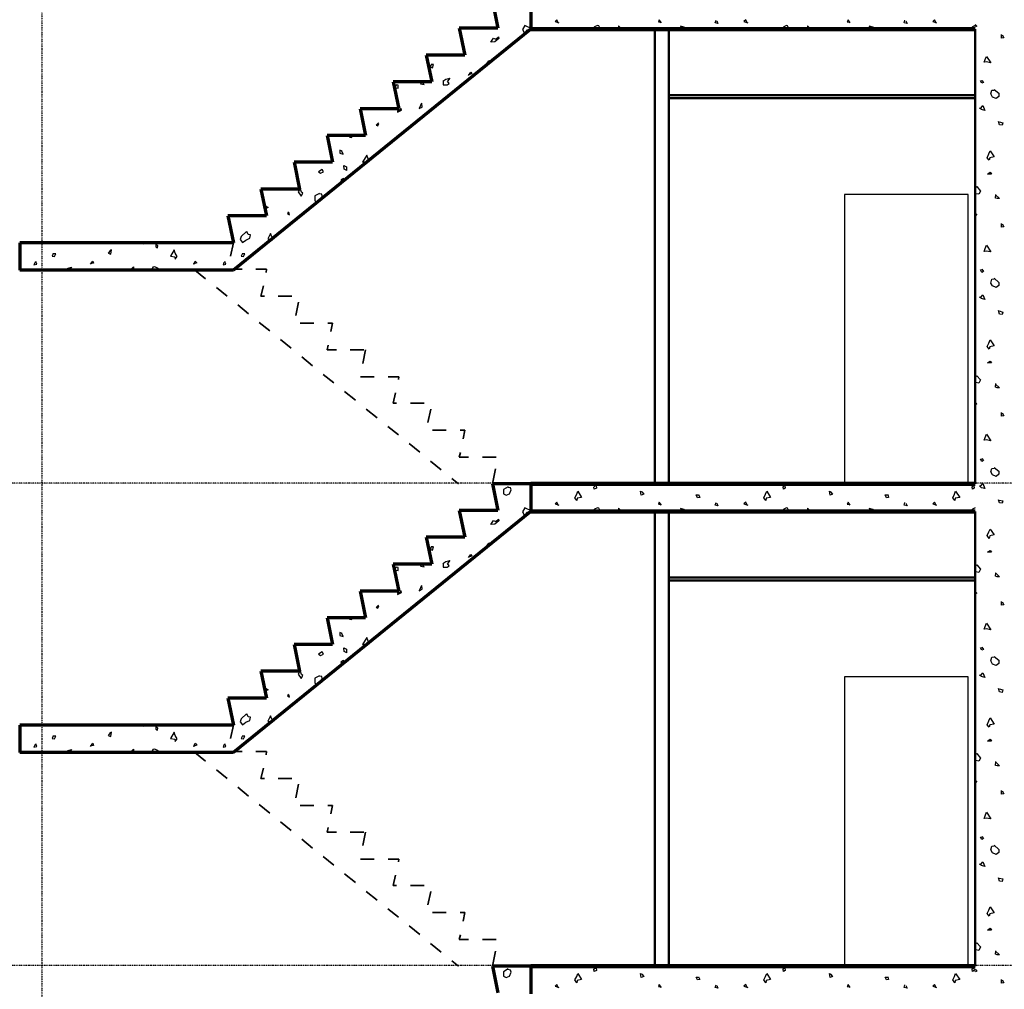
# Model space of a CAD drawing. Extents: x -11408 to 65836, y 12866 to 56869.
# Tile 11 of 68: x -1702 to 5445, y 20379 to 27415. Entities that reach past the tile are written whole.
import ezdxf

# ---------------------------------------------------------------- set-up
doc = ezdxf.new("R2010")
doc.units = 0
doc.linetypes.add('DASHDOT', pattern=[25.4, 12.7, -6.35, 0, -6.35])
doc.layers.add('stramien', color=1, linetype='DASHDOT')
doc.layers.add('vanarris', color=253, linetype='Continuous')

# ---------------------------------------------------------------- blocks, each defined once
blk = doc.blocks.new('*U3')
at = {"layer": 'stramien', "color": 1, "ltscale": 0.5}
blk.add_lwpolyline([(0, 21501.2), (0, -21501.2)], dxfattribs=at)
blk = doc.blocks.new('*U2')
at = {"layer": 'stramien', "color": 0, "linetype": 'ByBlock', "lineweight": -2, "transparency": 16777216}
blk.add_blockref('*U3', (43200, 0), dxfattribs=at)

msp = doc.modelspace()

# ---------------------------------------------------------------- linework, layer by layer
at = {"layer": 'stramien', "color": 1, "ltscale": 0.5}
for points in [[(63695.6, 24051.2), (-11408.5, 24051.2)], [(63695.6, 20551.2), (-11408.5, 20551.2)]]:
    msp.add_lwpolyline(points, dxfattribs=at)
at = {"layer": 'vanarris', "lineweight": 70}
for p, q in [((1728.9, 27546.2), (1768.9, 27353.7)), ((2008.9, 27546.2), (2008.9, 27346.2)), ((2008.9, 27346.2), (-151.1, 25596.2)), ((1768.9, 27353.7), (1488.9, 27353.7)), ((1488.9, 27353.7), (1528.9, 27158.7)), ((1528.9, 27158.7), (1248.9, 27158.7)), ((1248.9, 27158.7), (1288.9, 26963.7)), ((1288.9, 26963.7), (1008.9, 26963.7)), ((1008.9, 26963.7), (1048.9, 26768.7)), ((1048.9, 26768.7), (768.9, 26768.7)), ((768.9, 26768.7), (808.9, 26573.7)), ((808.9, 26573.7), (528.9, 26573.7)), ((528.9, 26573.7), (568.9, 26381.2)), ((568.9, 26381.2), (288.9, 26381.2)), ((288.9, 26381.2), (328.9, 26186.2)), ((328.9, 26186.2), (48.9, 26186.2)), ((48.9, 26186.2), (88.9, 25991.2)), ((88.9, 25991.2), (-191.1, 25991.2)), ((-191.1, 25991.2), (-151.1, 25796.2)), ((-151.1, 25796.2), (-1701.1, 25796.2)), ((-1701.1, 25796.2), (-1701.1, 25596.2)), ((-151.1, 25596.2), (-1701.1, 25596.2)), ((2008.9, 24046.2), (1728.9, 24046.2)), ((1728.9, 24046.2), (1768.9, 23853.7)), ((2008.9, 24046.2), (2008.9, 23846.2)), ((2008.9, 23846.2), (-151.1, 22096.2)), ((1768.9, 23853.7), (1488.9, 23853.7)), ((1488.9, 23853.7), (1528.9, 23658.7)), ((1528.9, 23658.7), (1248.9, 23658.7)), ((1248.9, 23658.7), (1288.9, 23463.7)), ((1288.9, 23463.7), (1008.9, 23463.7)), ((1008.9, 23463.7), (1048.9, 23268.7)), ((1048.9, 23268.7), (768.9, 23268.7)), ((768.9, 23268.7), (808.9, 23073.7)), ((808.9, 23073.7), (528.9, 23073.7)), ((528.9, 23073.7), (568.9, 22881.2)), ((568.9, 22881.2), (288.9, 22881.2)), ((288.9, 22881.2), (328.9, 22686.2)), ((328.9, 22686.2), (48.9, 22686.2)), ((48.9, 22686.2), (88.9, 22491.2)), ((88.9, 22491.2), (-191.1, 22491.2)), ((-191.1, 22491.2), (-151.1, 22296.2)), ((-151.1, 22296.2), (-1701.1, 22296.2)), ((-1701.1, 22296.2), (-1701.1, 22096.2)), ((-151.1, 22096.2), (-1701.1, 22096.2)), ((2008.9, 20546.2), (1728.9, 20546.2)), ((1728.9, 20546.2), (1768.9, 20353.7)), ((2008.9, 20546.2), (2008.9, 20346.2))]:
    msp.add_line(p, q, dxfattribs=at)
at = {"layer": 'vanarris', "lineweight": 25}
for p, q in [((2196.4, 27413.7), (2183.9, 27401.2)), ((2183.9, 27401.2), (2211.4, 27391.2)), ((2206.4, 27391.2), (2196.4, 27413.7)), ((2938.9, 27413.7), (2933.9, 27398.7)), ((2933.9, 27398.7), (2946.4, 27396.2)), ((2956.4, 27391.2), (2938.9, 27413.7)), ((3346.4, 27391.2), (3353.9, 27411.2)), ((3366.4, 27386.2), (3346.4, 27391.2)), ((3358.9, 27406.2), (3366.4, 27386.2)), ((3568.9, 27413.7), (3553.9, 27401.2)), ((3553.9, 27401.2), (3583.9, 27391.2)), ((3578.9, 27391.2), (3568.9, 27413.7)), ((4311.4, 27413.7), (4303.9, 27398.7)), ((4303.9, 27398.7), (4318.9, 27396.2)), ((4326.4, 27391.2), (4311.4, 27413.7)), ((4718.9, 27391.2), (4723.9, 27411.2)), ((4738.9, 27386.2), (4718.9, 27391.2)), ((4731.4, 27406.2), (4738.9, 27386.2)), ((4938.9, 27413.7), (4926.4, 27401.2)), ((4926.4, 27401.2), (4953.9, 27391.2)), ((4951.4, 27391.2), (4938.9, 27413.7)), ((5233.9, 27381.2), (5246.4, 27368.7)), ((1963.9, 27373.7), (1946.4, 27343.7)), ((1946.4, 27343.7), (1963.9, 27311.2)), ((2016.4, 27348.7), (1963.9, 27373.7)), ((1963.9, 27311.2), (1978.9, 27341.2)), ((1978.9, 27341.2), (2013.9, 27346.2)), ((2471.4, 27363.7), (2458.9, 27346.2)), ((2491.4, 27373.7), (2471.4, 27363.7)), ((2501.4, 27371.2), (2491.4, 27373.7)), ((2513.9, 27346.2), (2501.4, 27371.2)), ((2671.4, 27346.2), (2643.9, 27371.2)), ((2643.9, 27371.2), (2643.9, 27346.2)), ((3118.9, 27361.2), (3093.9, 27368.7)), ((3093.9, 27368.7), (3106.4, 27346.2)), ((3141.4, 27346.2), (3118.9, 27361.2)), ((3843.9, 27363.7), (3831.4, 27346.2)), ((3863.9, 27373.7), (3843.9, 27363.7)), ((3871.4, 27371.2), (3863.9, 27373.7)), ((3883.9, 27346.2), (3871.4, 27371.2)), ((4041.4, 27346.2), (4016.4, 27371.2)), ((4016.4, 27371.2), (4016.4, 27346.2)), ((4491.4, 27361.2), (4463.9, 27368.7)), ((4463.9, 27368.7), (4478.9, 27346.2)), ((4511.4, 27346.2), (4491.4, 27361.2)), ((5213.9, 27363.7), (5201.4, 27346.2)), ((5233.9, 27373.7), (5213.9, 27363.7)), ((5236.4, 27363.7), (5233.9, 27368.7)), ((5246.4, 27368.7), (5236.4, 27363.7)), ((5423.9, 27281.2), (5423.9, 27308.7)), ((5428.9, 27306.2), (5441.4, 27283.7)), ((1718.9, 27251.2), (1736.4, 27281.2)), ((1746.4, 27253.7), (1718.9, 27251.2)), ((1736.4, 27281.2), (1753.9, 27273.7)), ((1776.4, 27278.7), (1746.4, 27253.7)), ((1753.9, 27273.7), (1773.9, 27291.2)), ((1773.9, 27291.2), (1776.4, 27278.7)), ((5441.4, 27283.7), (5423.9, 27281.2)), ((1283.9, 27091.2), (1278.9, 27071.2)), ((1698.9, 27111.2), (1683.9, 27093.7)), ((1683.9, 27093.7), (1698.9, 27086.2)), ((1706.4, 27116.2), (1696.4, 27111.2)), ((1703.9, 27091.2), (1706.4, 27116.2)), ((5298.9, 27106.2), (5306.4, 27126.2)), ((5313.9, 27108.7), (5298.9, 27106.2)), ((5306.4, 27126.2), (5316.4, 27148.7)), ((5346.4, 27101.2), (5313.9, 27108.7)), ((5316.4, 27148.7), (5346.4, 27101.2)), ((1278.9, 27071.2), (1293.9, 27066.2)), ((1301.4, 27088.7), (1283.9, 27088.7)), ((1293.9, 27066.2), (1301.4, 27088.7)), ((1556.4, 27011.2), (1571.4, 27033.7)), ((1578.9, 27021.2), (1563.9, 27016.2)), ((1571.4, 27033.7), (1578.9, 27021.2)), ((1216.4, 26963.7), (1206.4, 26948.7)), ((1206.4, 26948.7), (1233.9, 26943.7)), ((1233.9, 26943.7), (1218.9, 26963.7)), ((1368.9, 26968.7), (1391.4, 26983.7)), ((1371.4, 26968.7), (1371.4, 26941.2)), ((1391.4, 26983.7), (1418.9, 26991.2)), ((1401.4, 26941.2), (1416.4, 26951.2)), ((1418.9, 26991.2), (1403.9, 26968.7)), ((1416.4, 26951.2), (1403.9, 26968.7)), ((5271.4, 26971.2), (5281.4, 26973.7)), ((5281.4, 26953.7), (5271.4, 26971.2)), ((5281.4, 26973.7), (5293.9, 26958.7)), ((5293.9, 26958.7), (5281.4, 26953.7)), ((1033.9, 26941.2), (1026.4, 26933.7)), ((1028.9, 26921.2), (1043.9, 26918.7)), ((1043.9, 26938.7), (1033.9, 26941.2)), ((1043.9, 26918.7), (1043.9, 26938.7)), ((1371.4, 26941.2), (1401.4, 26941.2)), ((5346.4, 26876.2), (5353.9, 26903.7)), ((5358.9, 26853.7), (5346.4, 26876.2)), ((5353.9, 26903.7), (5371.4, 26903.7)), ((5371.4, 26908.7), (5406.4, 26881.2)), ((5406.4, 26881.2), (5406.4, 26858.7)), ((1213.9, 26808.7), (1196.4, 26771.2)), ((1218.9, 26781.2), (1216.4, 26808.7)), ((5386.4, 26843.7), (5358.9, 26853.7)), ((5406.4, 26858.7), (5386.4, 26843.7)), ((1068.9, 26768.7), (1041.4, 26751.2)), ((1041.4, 26743.7), (1068.9, 26758.7)), ((1041.4, 26751.2), (1041.4, 26743.7)), ((1068.9, 26758.7), (1066.4, 26768.7)), ((1196.4, 26771.2), (1218.9, 26781.2)), ((5263.9, 26773.7), (5276.4, 26776.2)), ((5278.9, 26763.7), (5263.9, 26773.7)), ((5276.4, 26776.2), (5288.9, 26791.2)), ((5303.9, 26756.2), (5278.9, 26763.7)), ((5288.9, 26791.2), (5303.9, 26756.2)), ((901.4, 26666.2), (886.4, 26648.7)), ((896.4, 26643.7), (903.9, 26661.2)), ((903.9, 26661.2), (898.9, 26663.7)), ((5411.4, 26651.2), (5403.9, 26676.2)), ((5408.9, 26673.7), (5433.9, 26666.2)), ((5433.9, 26666.2), (5428.9, 26648.7)), ((886.4, 26648.7), (896.4, 26643.7)), ((1088.9, 26593.7), (1081.4, 26588.7)), ((1088.9, 26591.2), (1088.9, 26593.7)), ((5428.9, 26648.7), (5411.4, 26651.2)), ((698.9, 26573.7), (691.4, 26563.7)), ((691.4, 26563.7), (708.9, 26561.2)), ((708.9, 26561.2), (708.9, 26573.7)), ((638.9, 26461.2), (621.4, 26468.7)), ((621.4, 26468.7), (621.4, 26446.2)), ((621.4, 26446.2), (646.4, 26438.7)), ((646.4, 26438.7), (636.4, 26461.2)), ((5333.9, 26441.2), (5341.4, 26463.7)), ((5341.4, 26463.7), (5371.4, 26418.7)), ((816.4, 26431.2), (786.4, 26381.2)), ((786.4, 26381.2), (818.9, 26388.7)), ((826.4, 26406.2), (816.4, 26431.2)), ((818.9, 26388.7), (833.9, 26386.2)), ((833.9, 26386.2), (826.4, 26406.2)), ((5321.4, 26413.7), (5333.9, 26441.2)), ((5336.4, 26396.2), (5321.4, 26413.7)), ((5338.9, 26413.7), (5336.4, 26396.2)), ((5371.4, 26418.7), (5338.9, 26413.7)), ((493.9, 26328.7), (466.4, 26311.2)), ((466.4, 26311.2), (481.4, 26301.2)), ((481.4, 26301.2), (503.9, 26311.2)), ((503.9, 26311.2), (493.9, 26328.7)), ((653.9, 26331.2), (651.4, 26356.2)), ((651.4, 26356.2), (668.9, 26346.2)), ((671.4, 26321.2), (653.9, 26331.2)), ((668.9, 26346.2), (668.9, 26321.2)), ((5323.9, 26293.7), (5341.4, 26308.7)), ((5341.4, 26308.7), (5351.4, 26293.7)), ((648.9, 26263.7), (628.9, 26253.7)), ((628.9, 26253.7), (646.4, 26233.7)), ((648.9, 26263.7), (668.9, 26253.7)), ((5351.4, 26293.7), (5323.9, 26293.7)), ((331.4, 26186.2), (318.9, 26166.2)), ((318.9, 26166.2), (341.4, 26133.7)), ((343.9, 26163.7), (336.4, 26186.2)), ((353.9, 26156.2), (343.9, 26163.7)), ((5233.9, 26193.7), (5246.4, 26203.7)), ((5236.4, 26173.7), (5233.9, 26176.2)), ((5238.9, 26151.2), (5236.4, 26173.7)), ((5246.4, 26203.7), (5271.4, 26171.2)), ((5271.4, 26171.2), (5261.4, 26148.7)), ((341.4, 26133.7), (353.9, 26156.2)), ((473.9, 26153.7), (438.9, 26136.2)), ((438.9, 26136.2), (438.9, 26101.2)), ((438.9, 26101.2), (458.9, 26091.2)), ((458.9, 26091.2), (481.4, 26101.2)), ((491.4, 26148.7), (473.9, 26151.2)), ((481.4, 26101.2), (493.9, 26133.7)), ((493.9, 26133.7), (491.4, 26148.7)), ((5183.9, 26146.2), (4283.9, 26146.2)), ((4283.9, 26146.2), (4283.9, 24046.2)), ((5183.9, 24046.2), (5183.9, 26146.2)), ((5261.4, 26148.7), (5238.9, 26151.2)), ((5381.4, 26118.7), (5383.9, 26146.2)), ((5381.4, 26143.7), (5411.4, 26116.2)), ((5393.9, 26116.2), (5381.4, 26118.7)), ((5411.4, 26116.2), (5393.9, 26116.2)), ((86.4, 26061.2), (101.4, 26051.2)), ((101.4, 26051.2), (88.9, 26046.2)), ((248.9, 26021.2), (241.4, 26008.7)), ((-71.1, 25983.7), (-78.6, 25991.2)), ((-63.6, 25991.2), (-71.1, 25983.7)), ((241.4, 26008.7), (256.4, 25998.7)), ((256.4, 25998.7), (251.4, 26016.2)), ((5233.9, 26011.2), (5246.4, 25996.2)), ((5236.4, 25993.7), (5233.9, 25998.7)), ((5246.4, 25996.2), (5236.4, 25993.7)), ((-56.1, 25878.7), (-93.6, 25841.2)), ((-43.6, 25856.2), (-53.6, 25878.7)), ((5423.9, 25908.7), (5423.9, 25936.2)), ((5441.4, 25911.2), (5423.9, 25908.7)), ((5428.9, 25933.7), (5441.4, 25911.2)), ((-93.6, 25841.2), (-101.1, 25818.7)), ((-101.1, 25818.7), (-86.1, 25798.7)), ((-86.1, 25798.7), (-61.1, 25816.2)), ((-61.1, 25816.2), (-31.1, 25828.7)), ((-26.1, 25853.7), (-43.6, 25856.2)), ((-31.1, 25828.7), (-26.1, 25853.7)), ((118.9, 25863.7), (98.9, 25823.7)), ((98.9, 25823.7), (131.4, 25816.2)), ((128.9, 25838.7), (118.9, 25863.7)), ((141.4, 25826.2), (128.9, 25838.7)), ((136.4, 25821.2), (141.4, 25826.2)), ((-1046.1, 25738.7), (-1061.1, 25721.2)), ((-1036.1, 25743.7), (-1048.6, 25738.7)), ((-1041.1, 25713.7), (-1036.1, 25743.7)), ((-808.6, 25796.2), (-808.6, 25786.2)), ((-808.6, 25786.2), (-801.1, 25796.2)), ((-713.6, 25783.7), (-713.6, 25766.2)), ((-713.6, 25766.2), (-701.1, 25758.7)), ((-698.6, 25773.7), (-711.1, 25786.2)), ((-701.1, 25758.7), (-698.6, 25773.7)), ((-581.1, 25743.7), (-608.6, 25698.7)), ((-573.6, 25721.2), (-581.1, 25743.7)), ((5298.9, 25733.7), (5306.4, 25753.7)), ((5313.9, 25736.2), (5298.9, 25733.7)), ((5306.4, 25753.7), (5316.4, 25778.7)), ((5346.4, 25731.2), (5313.9, 25736.2)), ((5316.4, 25778.7), (5346.4, 25731.2)), ((-1578.6, 25641.2), (-1586.1, 25661.2)), ((-1458.6, 25718.7), (-1466.1, 25698.7)), ((-1466.1, 25698.7), (-1448.6, 25696.2)), ((-1441.1, 25716.2), (-1458.6, 25716.2)), ((-1448.6, 25696.2), (-1441.1, 25716.2)), ((-1188.6, 25641.2), (-1171.1, 25663.7)), ((-1171.1, 25663.7), (-1166.1, 25648.7)), ((-1061.1, 25721.2), (-1041.1, 25713.7)), ((-608.6, 25698.7), (-576.1, 25693.7)), ((-576.1, 25693.7), (-573.6, 25676.2)), ((-558.6, 25696.2), (-573.6, 25721.2)), ((-573.6, 25676.2), (-558.6, 25696.2)), ((-438.6, 25641.2), (-428.6, 25663.7)), ((-428.6, 25663.7), (-416.1, 25651.2)), ((-206.1, 25641.2), (-213.6, 25661.2)), ((-86.1, 25718.7), (-93.6, 25698.7)), ((-93.6, 25698.7), (-78.6, 25696.2)), ((-68.6, 25716.2), (-86.1, 25716.2)), ((-78.6, 25696.2), (-68.6, 25716.2)), ((-1591.1, 25656.2), (-1598.6, 25636.2)), ((-1598.6, 25636.2), (-1578.6, 25641.2)), ((-1373.6, 25596.2), (-1351.1, 25611.2)), ((-1351.1, 25611.2), (-1326.1, 25618.7)), ((-1326.1, 25618.7), (-1338.6, 25596.2)), ((-1166.1, 25648.7), (-1178.6, 25646.2)), ((-903.6, 25596.2), (-876.1, 25621.2)), ((-876.1, 25621.2), (-876.1, 25596.2)), ((-746.1, 25596.2), (-731.1, 25621.2)), ((-731.1, 25621.2), (-723.6, 25623.7)), ((-723.6, 25623.7), (-703.6, 25613.7)), ((-703.6, 25613.7), (-691.1, 25596.2)), ((-416.1, 25651.2), (-443.6, 25641.2)), ((-221.1, 25656.2), (-226.1, 25636.2)), ((-226.1, 25636.2), (-206.1, 25641.2)), ((5271.4, 25598.7), (5281.4, 25601.2)), ((5281.4, 25581.2), (5271.4, 25598.7)), ((5281.4, 25603.7), (5293.9, 25588.7)), ((5293.9, 25588.7), (5281.4, 25581.2)), ((5346.4, 25503.7), (5353.9, 25531.2)), ((5353.9, 25531.2), (5371.4, 25533.7)), ((5371.4, 25538.7), (5406.4, 25508.7)), ((5358.9, 25483.7), (5346.4, 25503.7)), ((5386.4, 25471.2), (5358.9, 25483.7)), ((5406.4, 25486.2), (5386.4, 25471.2)), ((5406.4, 25508.7), (5406.4, 25486.2)), ((5263.9, 25401.2), (5276.4, 25403.7)), ((5278.9, 25391.2), (5263.9, 25401.2)), ((5276.4, 25403.7), (5288.9, 25418.7)), ((5303.9, 25383.7), (5278.9, 25391.2)), ((5288.9, 25418.7), (5303.9, 25383.7)), ((5411.4, 25278.7), (5403.9, 25303.7)), ((5408.9, 25301.2), (5433.9, 25293.7)), ((5428.9, 25276.2), (5411.4, 25278.7)), ((5433.9, 25293.7), (5428.9, 25276.2)), ((5333.9, 25068.7), (5341.4, 25091.2)), ((5341.4, 25091.2), (5371.4, 25048.7)), ((5321.4, 25043.7), (5333.9, 25068.7)), ((5336.4, 25023.7), (5321.4, 25043.7)), ((5338.9, 25041.2), (5336.4, 25023.7)), ((5371.4, 25048.7), (5338.9, 25041.2)), ((5323.9, 24923.7), (5341.4, 24936.2)), ((5351.4, 24923.7), (5323.9, 24923.7)), ((5341.4, 24936.2), (5351.4, 24923.7)), ((5233.9, 24823.7), (5246.4, 24831.2)), ((5236.4, 24803.7), (5233.9, 24803.7)), ((5238.9, 24781.2), (5236.4, 24803.7)), ((5246.4, 24831.2), (5271.4, 24801.2)), ((5261.4, 24776.2), (5238.9, 24781.2)), ((5271.4, 24801.2), (5261.4, 24776.2)), ((5381.4, 24748.7), (5383.9, 24773.7)), ((5381.4, 24771.2), (5411.4, 24743.7)), ((5393.9, 24743.7), (5381.4, 24748.7)), ((5411.4, 24743.7), (5393.9, 24743.7)), ((5233.9, 24638.7), (5246.4, 24626.2)), ((5236.4, 24621.2), (5233.9, 24626.2)), ((5246.4, 24626.2), (5236.4, 24621.2)), ((5423.9, 24538.7), (5423.9, 24563.7)), ((5441.4, 24541.2), (5423.9, 24538.7)), ((5428.9, 24561.2), (5441.4, 24541.2)), ((5298.9, 24363.7), (5306.4, 24383.7)), ((5306.4, 24383.7), (5316.4, 24406.2)), ((5316.4, 24406.2), (5346.4, 24358.7)), ((5313.9, 24366.2), (5298.9, 24363.7)), ((5346.4, 24358.7), (5313.9, 24366.2)), ((5281.4, 24231.2), (5293.9, 24216.2)), ((5271.4, 24226.2), (5281.4, 24228.7)), ((5281.4, 24208.7), (5271.4, 24226.2)), ((5293.9, 24216.2), (5281.4, 24208.7)), ((5346.4, 24133.7), (5353.9, 24158.7)), ((5353.9, 24158.7), (5371.4, 24161.2)), ((5371.4, 24166.2), (5406.4, 24138.7)), ((5358.9, 24111.2), (5346.4, 24133.7)), ((5386.4, 24101.2), (5358.9, 24111.2)), ((5406.4, 24116.2), (5386.4, 24101.2)), ((5406.4, 24138.7), (5406.4, 24116.2)), ((1843.9, 24026.2), (1808.9, 24006.2)), ((1861.4, 24018.7), (1843.9, 24021.2)), ((1866.4, 24003.7), (1861.4, 24018.7)), ((2466.4, 24023.7), (2478.9, 24036.2)), ((2468.9, 24008.7), (2466.4, 24023.7)), ((2483.9, 24016.2), (2468.9, 24008.7)), ((2481.4, 24033.7), (2483.9, 24016.2)), ((2576.4, 24036.2), (2568.9, 24046.2)), ((2576.4, 24046.2), (2576.4, 24036.2)), ((3838.9, 24023.7), (3848.9, 24036.2)), ((3841.4, 24008.7), (3838.9, 24023.7)), ((3853.9, 24016.2), (3841.4, 24008.7)), ((3851.4, 24033.7), (3853.9, 24016.2)), ((3948.9, 24036.2), (3941.4, 24046.2)), ((3946.4, 24046.2), (3948.9, 24036.2)), ((5211.4, 24023.7), (5221.4, 24036.2)), ((5213.9, 24008.7), (5211.4, 24023.7)), ((5226.4, 24016.2), (5213.9, 24008.7)), ((5223.9, 24033.7), (5226.4, 24016.2)), ((5263.9, 24031.2), (5276.4, 24033.7)), ((5278.9, 24018.7), (5263.9, 24031.2)), ((5276.4, 24033.7), (5288.9, 24048.7)), ((5303.9, 24013.7), (5278.9, 24018.7)), ((5288.9, 24048.7), (5303.9, 24013.7)), ((1808.9, 24006.2), (1808.9, 23973.7)), ((1808.9, 23973.7), (1828.9, 23963.7)), ((1828.9, 23963.7), (1853.9, 23973.7)), ((1853.9, 23973.7), (1866.4, 24003.7)), ((2326.4, 23946.2), (2341.4, 23971.2)), ((2341.4, 23926.2), (2326.4, 23946.2)), ((2341.4, 23971.2), (2348.9, 23993.7)), ((2376.4, 23948.7), (2343.9, 23943.7)), ((2348.9, 23993.7), (2376.4, 23948.7)), ((2808.9, 23963.7), (2803.9, 23993.7)), ((2803.9, 23993.7), (2816.4, 23988.7)), ((2828.9, 23971.2), (2808.9, 23963.7)), ((2813.9, 23988.7), (2828.9, 23971.2)), ((3218.9, 23946.2), (3208.9, 23966.2)), ((3208.9, 23966.2), (3226.4, 23966.2)), ((3233.9, 23948.7), (3218.9, 23946.2)), ((3226.4, 23968.7), (3233.9, 23948.7)), ((3698.9, 23946.2), (3711.4, 23971.2)), ((3713.9, 23926.2), (3698.9, 23946.2)), ((3711.4, 23971.2), (3721.4, 23993.7)), ((3748.9, 23948.7), (3716.4, 23943.7)), ((3721.4, 23993.7), (3748.9, 23948.7)), ((4181.4, 23963.7), (4176.4, 23993.7)), ((4176.4, 23993.7), (4186.4, 23988.7)), ((4198.9, 23971.2), (4181.4, 23963.7)), ((4183.9, 23988.7), (4198.9, 23971.2)), ((4588.9, 23946.2), (4581.4, 23966.2)), ((4581.4, 23966.2), (4598.9, 23966.2)), ((4603.9, 23948.7), (4588.9, 23946.2)), ((4598.9, 23968.7), (4603.9, 23948.7)), ((5071.4, 23946.2), (5083.9, 23971.2)), ((5086.4, 23926.2), (5071.4, 23946.2)), ((5083.9, 23971.2), (5091.4, 23993.7)), ((5121.4, 23948.7), (5088.9, 23943.7)), ((5091.4, 23993.7), (5121.4, 23948.7)), ((1963.9, 23873.7), (1946.4, 23843.7)), ((2016.4, 23848.7), (1963.9, 23873.7)), ((2196.4, 23913.7), (2183.9, 23901.2)), ((2183.9, 23901.2), (2211.4, 23891.2)), ((2206.4, 23891.2), (2196.4, 23913.7)), ((2343.9, 23943.7), (2341.4, 23926.2)), ((2491.4, 23873.7), (2471.4, 23863.7)), ((2501.4, 23871.2), (2491.4, 23873.7)), ((2938.9, 23913.7), (2933.9, 23898.7)), ((2933.9, 23898.7), (2946.4, 23896.2)), ((2956.4, 23891.2), (2938.9, 23913.7)), ((3346.4, 23891.2), (3353.9, 23911.2)), ((3366.4, 23886.2), (3346.4, 23891.2)), ((3358.9, 23906.2), (3366.4, 23886.2)), ((3568.9, 23913.7), (3553.9, 23901.2)), ((3553.9, 23901.2), (3583.9, 23891.2)), ((3578.9, 23891.2), (3568.9, 23913.7)), ((3716.4, 23943.7), (3713.9, 23926.2)), ((3863.9, 23873.7), (3843.9, 23863.7)), ((3871.4, 23871.2), (3863.9, 23873.7)), ((4311.4, 23913.7), (4303.9, 23898.7)), ((4303.9, 23898.7), (4318.9, 23896.2)), ((4326.4, 23891.2), (4311.4, 23913.7)), ((4718.9, 23891.2), (4723.9, 23911.2)), ((4738.9, 23886.2), (4718.9, 23891.2)), ((4731.4, 23906.2), (4738.9, 23886.2)), ((4938.9, 23913.7), (4926.4, 23901.2)), ((4926.4, 23901.2), (4953.9, 23891.2)), ((4951.4, 23891.2), (4938.9, 23913.7)), ((5088.9, 23943.7), (5086.4, 23926.2)), ((5233.9, 23873.7), (5213.9, 23863.7)), ((5411.4, 23908.7), (5403.9, 23931.2)), ((5408.9, 23928.7), (5433.9, 23923.7)), ((5428.9, 23906.2), (5411.4, 23908.7)), ((5433.9, 23923.7), (5428.9, 23906.2)), ((1946.4, 23843.7), (1963.9, 23811.2)), ((1963.9, 23811.2), (1978.9, 23841.2)), ((1978.9, 23841.2), (2013.9, 23846.2)), ((2471.4, 23863.7), (2458.9, 23846.2)), ((2513.9, 23846.2), (2501.4, 23871.2)), ((2671.4, 23846.2), (2643.9, 23871.2)), ((2643.9, 23871.2), (2643.9, 23846.2)), ((3118.9, 23861.2), (3093.9, 23868.7)), ((3093.9, 23868.7), (3106.4, 23846.2)), ((3141.4, 23846.2), (3118.9, 23861.2)), ((3843.9, 23863.7), (3831.4, 23846.2)), ((3883.9, 23846.2), (3871.4, 23871.2)), ((4041.4, 23846.2), (4016.4, 23871.2)), ((4016.4, 23871.2), (4016.4, 23846.2)), ((4491.4, 23861.2), (4463.9, 23868.7)), ((4463.9, 23868.7), (4478.9, 23846.2)), ((4511.4, 23846.2), (4491.4, 23861.2)), ((5213.9, 23863.7), (5201.4, 23846.2)), ((1718.9, 23751.2), (1736.4, 23781.2)), ((1746.4, 23753.7), (1718.9, 23751.2)), ((1736.4, 23781.2), (1753.9, 23773.7)), ((1776.4, 23778.7), (1746.4, 23753.7)), ((1753.9, 23773.7), (1773.9, 23791.2)), ((1773.9, 23791.2), (1776.4, 23778.7)), ((5321.4, 23671.2), (5333.9, 23698.7)), ((5336.4, 23651.2), (5321.4, 23671.2)), ((5333.9, 23698.7), (5341.4, 23718.7)), ((5338.9, 23668.7), (5336.4, 23651.2)), ((5371.4, 23676.2), (5338.9, 23668.7)), ((5341.4, 23718.7), (5371.4, 23676.2)), ((1283.9, 23591.2), (1278.9, 23571.2)), ((1301.4, 23588.7), (1283.9, 23588.7)), ((1293.9, 23566.2), (1301.4, 23588.7)), ((1698.9, 23611.2), (1683.9, 23593.7)), ((1683.9, 23593.7), (1698.9, 23586.2)), ((1706.4, 23616.2), (1696.4, 23611.2)), ((1703.9, 23591.2), (1706.4, 23616.2)), ((1278.9, 23571.2), (1293.9, 23566.2)), ((1556.4, 23511.2), (1571.4, 23533.7)), ((1578.9, 23521.2), (1563.9, 23516.2)), ((1571.4, 23533.7), (1578.9, 23521.2)), ((5323.9, 23551.2), (5341.4, 23563.7)), ((5351.4, 23551.2), (5323.9, 23551.2)), ((5341.4, 23563.7), (5351.4, 23551.2)), ((1216.4, 23463.7), (1206.4, 23448.7)), ((1206.4, 23448.7), (1233.9, 23443.7)), ((1233.9, 23443.7), (1218.9, 23463.7)), ((1368.9, 23468.7), (1391.4, 23483.7)), ((1371.4, 23468.7), (1371.4, 23441.2)), ((1391.4, 23483.7), (1418.9, 23491.2)), ((1401.4, 23441.2), (1416.4, 23451.2)), ((1418.9, 23491.2), (1403.9, 23468.7)), ((1416.4, 23451.2), (1403.9, 23468.7)), ((5233.9, 23451.2), (5246.4, 23458.7)), ((5246.4, 23458.7), (5271.4, 23428.7)), ((1033.9, 23441.2), (1026.4, 23433.7)), ((1028.9, 23421.2), (1043.9, 23418.7)), ((1043.9, 23438.7), (1033.9, 23441.2)), ((1043.9, 23418.7), (1043.9, 23438.7)), ((1371.4, 23441.2), (1401.4, 23441.2)), ((5236.4, 23431.2), (5233.9, 23433.7)), ((5238.9, 23408.7), (5236.4, 23431.2)), ((5261.4, 23403.7), (5238.9, 23408.7)), ((5271.4, 23428.7), (5261.4, 23403.7)), ((5381.4, 23401.2), (5411.4, 23371.2)), ((5381.4, 23376.2), (5383.9, 23401.2)), ((5393.9, 23371.2), (5381.4, 23376.2)), ((1213.9, 23308.7), (1196.4, 23271.2)), ((1218.9, 23281.2), (1216.4, 23308.7)), ((5411.4, 23371.2), (5393.9, 23371.2)), ((1068.9, 23268.7), (1041.4, 23251.2)), ((1041.4, 23243.7), (1068.9, 23258.7)), ((1041.4, 23251.2), (1041.4, 23243.7)), ((1068.9, 23258.7), (1066.4, 23268.7)), ((1196.4, 23271.2), (1218.9, 23281.2)), ((5233.9, 23266.2), (5246.4, 23253.7)), ((5236.4, 23248.7), (5233.9, 23253.7)), ((5246.4, 23253.7), (5236.4, 23248.7)), ((901.4, 23166.2), (886.4, 23148.7)), ((896.4, 23143.7), (903.9, 23161.2)), ((903.9, 23161.2), (898.9, 23163.7)), ((5423.9, 23166.2), (5423.9, 23193.7)), ((5441.4, 23168.7), (5423.9, 23166.2)), ((5428.9, 23191.2), (5441.4, 23168.7)), ((886.4, 23148.7), (896.4, 23143.7)), ((1088.9, 23093.7), (1081.4, 23088.7)), ((1088.9, 23091.2), (1088.9, 23093.7)), ((698.9, 23073.7), (691.4, 23063.7)), ((691.4, 23063.7), (708.9, 23061.2)), ((708.9, 23061.2), (708.9, 23073.7)), ((5306.4, 23011.2), (5316.4, 23036.2)), ((5316.4, 23036.2), (5346.4, 22986.2)), ((638.9, 22961.2), (621.4, 22968.7)), ((621.4, 22968.7), (621.4, 22946.2)), ((621.4, 22946.2), (646.4, 22938.7)), ((646.4, 22938.7), (636.4, 22961.2)), ((5298.9, 22991.2), (5306.4, 23011.2)), ((5313.9, 22993.7), (5298.9, 22991.2)), ((5346.4, 22986.2), (5313.9, 22993.7)), ((816.4, 22931.2), (786.4, 22881.2)), ((786.4, 22881.2), (818.9, 22888.7)), ((826.4, 22906.2), (816.4, 22931.2)), ((818.9, 22888.7), (833.9, 22886.2)), ((833.9, 22886.2), (826.4, 22906.2)), ((493.9, 22828.7), (466.4, 22811.2)), ((466.4, 22811.2), (481.4, 22801.2)), ((481.4, 22801.2), (503.9, 22811.2)), ((503.9, 22811.2), (493.9, 22828.7)), ((653.9, 22831.2), (651.4, 22856.2)), ((651.4, 22856.2), (668.9, 22846.2)), ((671.4, 22821.2), (653.9, 22831.2)), ((668.9, 22846.2), (668.9, 22821.2)), ((5271.4, 22856.2), (5281.4, 22858.7)), ((5281.4, 22838.7), (5271.4, 22856.2)), ((5281.4, 22861.2), (5293.9, 22843.7)), ((5293.9, 22843.7), (5281.4, 22838.7)), ((648.9, 22763.7), (628.9, 22753.7)), ((628.9, 22753.7), (646.4, 22733.7)), ((648.9, 22763.7), (668.9, 22753.7)), ((5346.4, 22761.2), (5353.9, 22788.7)), ((5358.9, 22738.7), (5346.4, 22761.2)), ((5353.9, 22788.7), (5371.4, 22791.2)), ((5386.4, 22728.7), (5358.9, 22738.7)), ((5371.4, 22793.7), (5406.4, 22766.2)), ((5406.4, 22743.7), (5386.4, 22728.7)), ((5406.4, 22766.2), (5406.4, 22743.7)), ((331.4, 22686.2), (318.9, 22666.2)), ((318.9, 22666.2), (341.4, 22633.7)), ((343.9, 22663.7), (336.4, 22686.2)), ((353.9, 22656.2), (343.9, 22663.7)), ((5263.9, 22658.7), (5276.4, 22661.2)), ((5278.9, 22648.7), (5263.9, 22658.7)), ((5276.4, 22661.2), (5288.9, 22676.2)), ((5288.9, 22676.2), (5303.9, 22641.2)), ((341.4, 22633.7), (353.9, 22656.2)), ((473.9, 22653.7), (438.9, 22636.2)), ((438.9, 22636.2), (438.9, 22601.2)), ((438.9, 22601.2), (458.9, 22591.2)), ((458.9, 22591.2), (481.4, 22601.2)), ((491.4, 22648.7), (473.9, 22651.2)), ((481.4, 22601.2), (493.9, 22633.7)), ((493.9, 22633.7), (491.4, 22648.7)), ((5183.9, 22646.2), (4283.9, 22646.2)), ((4283.9, 22646.2), (4283.9, 20546.2)), ((5183.9, 20546.2), (5183.9, 22646.2)), ((5303.9, 22641.2), (5278.9, 22648.7)), ((86.4, 22561.2), (101.4, 22551.2)), ((101.4, 22551.2), (88.9, 22546.2)), ((248.9, 22521.2), (241.4, 22508.7)), ((256.4, 22498.7), (251.4, 22516.2)), ((5411.4, 22536.2), (5403.9, 22561.2)), ((5408.9, 22558.7), (5433.9, 22551.2)), ((5428.9, 22533.7), (5411.4, 22536.2)), ((5433.9, 22551.2), (5428.9, 22533.7)), ((-71.1, 22483.7), (-78.6, 22491.2)), ((-63.6, 22491.2), (-71.1, 22483.7)), ((241.4, 22508.7), (256.4, 22498.7)), ((-56.1, 22378.7), (-93.6, 22341.2)), ((-43.6, 22356.2), (-53.6, 22378.7)), ((-93.6, 22341.2), (-101.1, 22318.7)), ((-101.1, 22318.7), (-86.1, 22298.7)), ((-86.1, 22298.7), (-61.1, 22316.2)), ((-61.1, 22316.2), (-31.1, 22328.7)), ((-26.1, 22353.7), (-43.6, 22356.2)), ((-31.1, 22328.7), (-26.1, 22353.7)), ((118.9, 22363.7), (98.9, 22323.7)), ((98.9, 22323.7), (131.4, 22316.2)), ((128.9, 22338.7), (118.9, 22363.7)), ((141.4, 22326.2), (128.9, 22338.7)), ((136.4, 22321.2), (141.4, 22326.2)), ((5321.4, 22298.7), (5333.9, 22326.2)), ((5333.9, 22326.2), (5341.4, 22348.7)), ((5371.4, 22303.7), (5338.9, 22298.7)), ((5341.4, 22348.7), (5371.4, 22303.7)), ((-1046.1, 22238.7), (-1061.1, 22221.2)), ((-1036.1, 22243.7), (-1048.6, 22238.7)), ((-1041.1, 22213.7), (-1036.1, 22243.7)), ((-808.6, 22296.2), (-808.6, 22286.2)), ((-808.6, 22286.2), (-801.1, 22296.2)), ((-713.6, 22283.7), (-713.6, 22266.2)), ((-713.6, 22266.2), (-701.1, 22258.7)), ((-698.6, 22273.7), (-711.1, 22286.2)), ((-701.1, 22258.7), (-698.6, 22273.7)), ((-581.1, 22243.7), (-608.6, 22198.7)), ((-573.6, 22221.2), (-581.1, 22243.7)), ((5336.4, 22281.2), (5321.4, 22298.7)), ((5338.9, 22298.7), (5336.4, 22281.2)), ((-1578.6, 22141.2), (-1586.1, 22161.2)), ((-1458.6, 22218.7), (-1466.1, 22198.7)), ((-1466.1, 22198.7), (-1448.6, 22196.2)), ((-1441.1, 22216.2), (-1458.6, 22216.2)), ((-1448.6, 22196.2), (-1441.1, 22216.2)), ((-1188.6, 22141.2), (-1171.1, 22163.7)), ((-1171.1, 22163.7), (-1166.1, 22148.7)), ((-1061.1, 22221.2), (-1041.1, 22213.7)), ((-608.6, 22198.7), (-576.1, 22193.7)), ((-576.1, 22193.7), (-573.6, 22176.2)), ((-558.6, 22196.2), (-573.6, 22221.2)), ((-573.6, 22176.2), (-558.6, 22196.2)), ((-438.6, 22141.2), (-428.6, 22163.7)), ((-428.6, 22163.7), (-416.1, 22151.2)), ((-206.1, 22141.2), (-213.6, 22161.2)), ((-86.1, 22218.7), (-93.6, 22198.7)), ((-93.6, 22198.7), (-78.6, 22196.2)), ((-68.6, 22216.2), (-86.1, 22216.2)), ((-78.6, 22196.2), (-68.6, 22216.2)), ((5323.9, 22178.7), (5341.4, 22193.7)), ((5351.4, 22178.7), (5323.9, 22178.7)), ((5341.4, 22193.7), (5351.4, 22178.7)), ((-1591.1, 22156.2), (-1598.6, 22136.2)), ((-1598.6, 22136.2), (-1578.6, 22141.2)), ((-1373.6, 22096.2), (-1351.1, 22111.2)), ((-1351.1, 22111.2), (-1326.1, 22118.7)), ((-1326.1, 22118.7), (-1338.6, 22096.2)), ((-1166.1, 22148.7), (-1178.6, 22146.2)), ((-903.6, 22096.2), (-876.1, 22121.2)), ((-876.1, 22121.2), (-876.1, 22096.2)), ((-746.1, 22096.2), (-731.1, 22121.2)), ((-731.1, 22121.2), (-723.6, 22123.7)), ((-723.6, 22123.7), (-703.6, 22113.7)), ((-703.6, 22113.7), (-691.1, 22096.2)), ((-416.1, 22151.2), (-443.6, 22141.2)), ((-221.1, 22156.2), (-226.1, 22136.2)), ((-226.1, 22136.2), (-206.1, 22141.2)), ((5233.9, 22078.7), (5246.4, 22088.7)), ((5246.4, 22088.7), (5271.4, 22056.2)), ((5236.4, 22058.7), (5233.9, 22061.2)), ((5238.9, 22038.7), (5236.4, 22058.7)), ((5261.4, 22033.7), (5238.9, 22038.7)), ((5271.4, 22056.2), (5261.4, 22033.7)), ((5381.4, 22003.7), (5383.9, 22031.2)), ((5381.4, 22028.7), (5411.4, 22001.2)), ((5393.9, 22001.2), (5381.4, 22003.7)), ((5411.4, 22001.2), (5393.9, 22001.2)), ((5233.9, 21896.2), (5246.4, 21881.2)), ((5236.4, 21878.7), (5233.9, 21883.7)), ((5246.4, 21881.2), (5236.4, 21878.7)), ((5423.9, 21793.7), (5423.9, 21821.2)), ((5428.9, 21818.7), (5441.4, 21796.2)), ((5441.4, 21796.2), (5423.9, 21793.7)), ((5306.4, 21638.7), (5316.4, 21663.7)), ((5316.4, 21663.7), (5346.4, 21616.2)), ((5298.9, 21618.7), (5306.4, 21638.7)), ((5313.9, 21621.2), (5298.9, 21618.7)), ((5346.4, 21616.2), (5313.9, 21621.2)), ((5271.4, 21483.7), (5281.4, 21486.2)), ((5281.4, 21466.2), (5271.4, 21483.7)), ((5281.4, 21488.7), (5293.9, 21473.7)), ((5293.9, 21473.7), (5281.4, 21466.2)), ((5346.4, 21391.2), (5353.9, 21416.2)), ((5358.9, 21368.7), (5346.4, 21391.2)), ((5353.9, 21416.2), (5371.4, 21418.7)), ((5371.4, 21423.7), (5406.4, 21393.7)), ((5406.4, 21371.2), (5386.4, 21356.2)), ((5406.4, 21393.7), (5406.4, 21371.2)), ((5276.4, 21288.7), (5288.9, 21303.7)), ((5288.9, 21303.7), (5303.9, 21268.7)), ((5386.4, 21356.2), (5358.9, 21368.7)), ((5263.9, 21286.2), (5276.4, 21288.7)), ((5278.9, 21276.2), (5263.9, 21286.2)), ((5303.9, 21268.7), (5278.9, 21276.2)), ((5411.4, 21163.7), (5403.9, 21188.7)), ((5408.9, 21186.2), (5433.9, 21181.2)), ((5428.9, 21161.2), (5411.4, 21163.7)), ((5433.9, 21181.2), (5428.9, 21161.2)), ((5321.4, 20928.7), (5333.9, 20953.7)), ((5333.9, 20953.7), (5341.4, 20976.2)), ((5341.4, 20976.2), (5371.4, 20933.7)), ((5336.4, 20908.7), (5321.4, 20928.7)), ((5338.9, 20926.2), (5336.4, 20908.7)), ((5371.4, 20933.7), (5338.9, 20926.2)), ((5323.9, 20808.7), (5341.4, 20821.2)), ((5351.4, 20808.7), (5323.9, 20808.7)), ((5341.4, 20821.2), (5351.4, 20808.7)), ((5233.9, 20708.7), (5246.4, 20716.2)), ((5236.4, 20688.7), (5233.9, 20688.7)), ((5238.9, 20666.2), (5236.4, 20688.7)), ((5261.4, 20661.2), (5238.9, 20666.2)), ((5246.4, 20716.2), (5271.4, 20686.2)), ((5271.4, 20686.2), (5261.4, 20661.2)), ((5381.4, 20633.7), (5383.9, 20658.7)), ((5381.4, 20656.2), (5411.4, 20628.7)), ((5393.9, 20628.7), (5381.4, 20633.7)), ((5411.4, 20628.7), (5393.9, 20628.7)), ((1843.9, 20526.2), (1808.9, 20506.2)), ((1861.4, 20518.7), (1843.9, 20521.2)), ((1866.4, 20503.7), (1861.4, 20518.7)), ((2466.4, 20523.7), (2478.9, 20536.2)), ((2468.9, 20508.7), (2466.4, 20523.7)), ((2483.9, 20516.2), (2468.9, 20508.7)), ((2481.4, 20533.7), (2483.9, 20516.2)), ((2576.4, 20536.2), (2568.9, 20546.2)), ((2576.4, 20546.2), (2576.4, 20536.2)), ((3838.9, 20523.7), (3848.9, 20536.2)), ((3841.4, 20508.7), (3838.9, 20523.7)), ((3853.9, 20516.2), (3841.4, 20508.7)), ((3851.4, 20533.7), (3853.9, 20516.2)), ((3948.9, 20536.2), (3941.4, 20546.2)), ((3946.4, 20546.2), (3948.9, 20536.2)), ((5211.4, 20523.7), (5221.4, 20536.2)), ((5213.9, 20508.7), (5211.4, 20523.7)), ((5226.4, 20516.2), (5213.9, 20508.7)), ((5223.9, 20533.7), (5226.4, 20516.2)), ((5233.9, 20523.7), (5246.4, 20511.2)), ((1808.9, 20506.2), (1808.9, 20473.7)), ((1808.9, 20473.7), (1828.9, 20463.7)), ((1828.9, 20463.7), (1853.9, 20473.7)), ((1853.9, 20473.7), (1866.4, 20503.7)), ((2326.4, 20446.2), (2341.4, 20471.2)), ((2341.4, 20426.2), (2326.4, 20446.2)), ((2341.4, 20471.2), (2348.9, 20493.7)), ((2343.9, 20443.7), (2341.4, 20426.2)), ((2376.4, 20448.7), (2343.9, 20443.7)), ((2348.9, 20493.7), (2376.4, 20448.7)), ((2808.9, 20463.7), (2803.9, 20493.7)), ((2803.9, 20493.7), (2816.4, 20488.7)), ((2828.9, 20471.2), (2808.9, 20463.7)), ((2813.9, 20488.7), (2828.9, 20471.2)), ((3218.9, 20446.2), (3208.9, 20466.2)), ((3208.9, 20466.2), (3226.4, 20466.2)), ((3233.9, 20448.7), (3218.9, 20446.2)), ((3226.4, 20468.7), (3233.9, 20448.7)), ((3698.9, 20446.2), (3711.4, 20471.2)), ((3713.9, 20426.2), (3698.9, 20446.2)), ((3711.4, 20471.2), (3721.4, 20493.7)), ((3716.4, 20443.7), (3713.9, 20426.2)), ((3748.9, 20448.7), (3716.4, 20443.7)), ((3721.4, 20493.7), (3748.9, 20448.7)), ((4181.4, 20463.7), (4176.4, 20493.7)), ((4176.4, 20493.7), (4186.4, 20488.7)), ((4198.9, 20471.2), (4181.4, 20463.7)), ((4183.9, 20488.7), (4198.9, 20471.2)), ((4588.9, 20446.2), (4581.4, 20466.2)), ((4581.4, 20466.2), (4598.9, 20466.2)), ((4603.9, 20448.7), (4588.9, 20446.2)), ((4598.9, 20468.7), (4603.9, 20448.7)), ((5071.4, 20446.2), (5083.9, 20471.2)), ((5086.4, 20426.2), (5071.4, 20446.2)), ((5083.9, 20471.2), (5091.4, 20493.7)), ((5088.9, 20443.7), (5086.4, 20426.2)), ((5121.4, 20448.7), (5088.9, 20443.7)), ((5091.4, 20493.7), (5121.4, 20448.7)), ((5236.4, 20506.2), (5233.9, 20511.2)), ((5246.4, 20511.2), (5236.4, 20506.2)), ((5423.9, 20423.7), (5423.9, 20448.7)), ((5428.9, 20446.2), (5441.4, 20426.2)), ((2196.4, 20413.7), (2183.9, 20401.2)), ((2183.9, 20401.2), (2211.4, 20391.2)), ((2206.4, 20391.2), (2196.4, 20413.7)), ((2938.9, 20413.7), (2933.9, 20398.7)), ((2933.9, 20398.7), (2946.4, 20396.2)), ((2956.4, 20391.2), (2938.9, 20413.7)), ((3346.4, 20391.2), (3353.9, 20411.2)), ((3366.4, 20386.2), (3346.4, 20391.2)), ((3358.9, 20406.2), (3366.4, 20386.2)), ((3568.9, 20413.7), (3553.9, 20401.2)), ((3553.9, 20401.2), (3583.9, 20391.2)), ((3578.9, 20391.2), (3568.9, 20413.7)), ((4311.4, 20413.7), (4303.9, 20398.7)), ((4303.9, 20398.7), (4318.9, 20396.2)), ((4326.4, 20391.2), (4311.4, 20413.7)), ((4718.9, 20391.2), (4723.9, 20411.2)), ((4738.9, 20386.2), (4718.9, 20391.2)), ((4731.4, 20406.2), (4738.9, 20386.2)), ((4938.9, 20413.7), (4926.4, 20401.2)), ((4926.4, 20401.2), (4953.9, 20391.2)), ((4951.4, 20391.2), (4938.9, 20413.7)), ((5441.4, 20426.2), (5423.9, 20423.7))]:
    msp.add_line(p, q, dxfattribs=at)
at = {"layer": 'vanarris', "lineweight": 90}
for p, q in [((2008.9, 27346.2), (5233.9, 27346.2)), ((2008.9, 24046.2), (5233.9, 24046.2)), ((2008.9, 23846.2), (5233.9, 23846.2)), ((2008.9, 20546.2), (5233.9, 20546.2))]:
    msp.add_line(p, q, dxfattribs=at)
at = {"layer": 'vanarris', "lineweight": 50}
for p, q in [((2908.9, 27346.2), (2908.9, 24046.2)), ((3008.9, 27346.2), (3008.9, 24046.2)), ((5233.9, 27346.2), (5233.9, 24046.2)), ((3008.9, 26866.2), (5233.9, 26866.2)), ((3008.9, 26846.2), (5233.9, 26846.2)), ((2908.9, 23846.2), (2908.9, 20546.2)), ((3008.9, 23846.2), (3008.9, 20546.2)), ((5233.9, 23846.2), (5233.9, 20546.2)), ((3008.9, 23366.2), (5233.9, 23366.2)), ((3008.9, 23346.2), (5233.9, 23346.2))]:
    msp.add_line(p, q, dxfattribs=at)
at = {"layer": 'vanarris', "lineweight": 35}
for p, q in [((-151.1, 25796.2), (-171.1, 25698.7)), ((-431.1, 25596.2), (-353.6, 25533.7)), ((-188.6, 25603.7), (-88.6, 25603.7)), ((11.4, 25603.7), (88.9, 25603.7)), ((88.9, 25603.7), (86.4, 25581.2)), ((-273.6, 25471.2), (-196.1, 25408.7)), ((66.4, 25483.7), (48.9, 25408.7)), ((48.9, 25408.7), (73.9, 25408.7)), ((173.9, 25408.7), (273.9, 25408.7)), ((-118.6, 25346.2), (-41.1, 25281.2)), ((321.4, 25366.2), (301.4, 25268.7)), ((36.4, 25218.7), (113.9, 25156.2)), ((333.9, 25213.7), (433.9, 25213.7)), ((533.9, 25213.7), (568.9, 25213.7)), ((568.9, 25213.7), (556.4, 25151.2)), ((191.4, 25093.7), (268.9, 25031.2)), ((536.4, 25053.7), (528.9, 25018.7)), ((528.9, 25018.7), (596.4, 25018.7)), ((696.4, 25018.7), (796.4, 25018.7)), ((808.9, 25018.7), (788.9, 24921.2)), ((346.4, 24968.7), (423.9, 24903.7)), ((501.4, 24841.2), (578.9, 24778.7)), ((771.4, 24823.7), (871.4, 24823.7)), ((971.4, 24823.7), (1048.9, 24823.7)), ((1048.9, 24823.7), (1046.4, 24803.7)), ((656.4, 24716.2), (736.4, 24653.7)), ((1026.4, 24706.2), (1008.9, 24631.2)), ((813.9, 24588.7), (891.4, 24526.2)), ((1008.9, 24631.2), (1033.9, 24631.2)), ((1133.9, 24631.2), (1233.9, 24631.2)), ((1281.4, 24588.7), (1261.4, 24491.2)), ((968.9, 24463.7), (1046.4, 24401.2)), ((1293.9, 24436.2), (1393.9, 24436.2)), ((1493.9, 24436.2), (1528.9, 24436.2)), ((1528.9, 24436.2), (1516.4, 24373.7)), ((1123.9, 24338.7), (1201.4, 24276.2)), ((1496.4, 24273.7), (1488.9, 24241.2)), ((1488.9, 24241.2), (1556.4, 24241.2)), ((1656.4, 24241.2), (1756.4, 24241.2)), ((1278.9, 24211.2), (1356.4, 24148.7)), ((1751.4, 24156.2), (1731.4, 24058.7)), ((1433.9, 24086.2), (1483.9, 24046.2)), ((-151.1, 22296.2), (-171.1, 22198.7)), ((-431.1, 22096.2), (-353.6, 22033.7)), ((-188.6, 22103.7), (-88.6, 22103.7)), ((11.4, 22103.7), (88.9, 22103.7)), ((88.9, 22103.7), (86.4, 22081.2)), ((-273.6, 21971.2), (-196.1, 21908.7)), ((66.4, 21983.7), (48.9, 21908.7)), ((48.9, 21908.7), (73.9, 21908.7)), ((173.9, 21908.7), (273.9, 21908.7)), ((-118.6, 21846.2), (-41.1, 21781.2)), ((321.4, 21866.2), (301.4, 21768.7)), ((36.4, 21718.7), (113.9, 21656.2)), ((333.9, 21713.7), (433.9, 21713.7)), ((533.9, 21713.7), (568.9, 21713.7)), ((568.9, 21713.7), (556.4, 21651.2)), ((191.4, 21593.7), (268.9, 21531.2)), ((536.4, 21553.7), (528.9, 21518.7)), ((528.9, 21518.7), (596.4, 21518.7)), ((696.4, 21518.7), (796.4, 21518.7)), ((808.9, 21518.7), (788.9, 21421.2)), ((346.4, 21468.7), (423.9, 21403.7)), ((501.4, 21341.2), (578.9, 21278.7)), ((771.4, 21323.7), (871.4, 21323.7)), ((971.4, 21323.7), (1048.9, 21323.7)), ((1048.9, 21323.7), (1046.4, 21303.7)), ((656.4, 21216.2), (736.4, 21153.7)), ((1026.4, 21206.2), (1008.9, 21131.2)), ((813.9, 21088.7), (891.4, 21026.2)), ((1008.9, 21131.2), (1033.9, 21131.2)), ((1133.9, 21131.2), (1233.9, 21131.2)), ((1281.4, 21088.7), (1261.4, 20991.2)), ((968.9, 20963.7), (1046.4, 20901.2)), ((1293.9, 20936.2), (1393.9, 20936.2)), ((1493.9, 20936.2), (1528.9, 20936.2)), ((1528.9, 20936.2), (1516.4, 20873.7)), ((1123.9, 20838.7), (1201.4, 20776.2)), ((1496.4, 20773.7), (1488.9, 20741.2)), ((1488.9, 20741.2), (1556.4, 20741.2)), ((1656.4, 20741.2), (1756.4, 20741.2)), ((1278.9, 20711.2), (1356.4, 20648.7)), ((1433.9, 20586.2), (1483.9, 20546.2)), ((1751.4, 20656.2), (1731.4, 20558.7))]:
    msp.add_line(p, q, dxfattribs=at)

# ---------------------------------------------------------------- block references
at = {"layer": 'stramien', "xscale": -1}
msp.add_blockref('*U2', (41658.9, 34367.5), dxfattribs=at)

doc.saveas('drawing.dxf')
